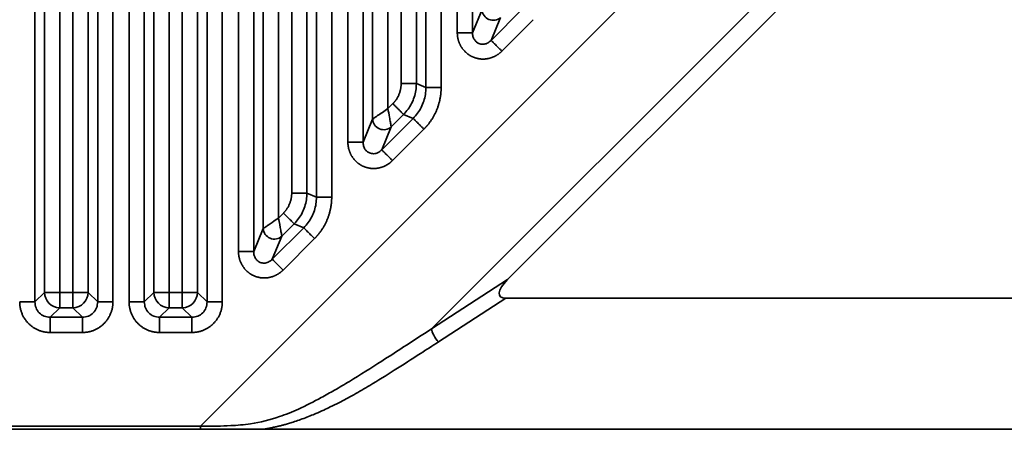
# Model space of a CAD drawing. Header units: millimetres. Extents: x 31 to 1647, y 187 to 975.
# Tile 127 of 151: x 1554 to 1599, y 388 to 407. Entities that reach past the tile are written whole.
import ezdxf

# ---------------------------------------------------------------- set-up
doc = ezdxf.new("R2010")
doc.units = ezdxf.units.MM
doc.layers.add('1', color=7, linetype='Continuous', true_color=0xffffff)

msp = doc.modelspace()

# ---------------------------------------------------------------- linework, layer by layer
at = {"layer": '1', "color": 18, "linetype": 'Continuous', "lineweight": 35}
for p, q in [((1554.4224, 469.5872), (1554.4224, 394.1113)), ((1557.2906, 394.1113), (1557.2906, 469.5872)), ((1557.9868, 469.5872), (1557.9868, 394.1113)), ((1558.7262, 394.1113), (1558.7262, 469.5872)), ((1559.4224, 469.5872), (1559.4224, 394.1113)), ((1562.2906, 394.1113), (1562.2906, 469.5872)), ((1562.9868, 469.5872), (1562.9868, 394.1113)), ((1563.7262, 396.4149), (1563.7262, 469.5872)), ((1564.4224, 469.5872), (1564.4224, 396.4149)), ((1567.2906, 398.9065), (1567.2906, 469.5872)), ((1567.9868, 469.5872), (1567.9868, 398.9065)), ((1568.7262, 401.4149), (1568.7262, 469.5872)), ((1569.4224, 469.5872), (1569.4224, 401.4149)), ((1572.2906, 403.9065), (1572.2906, 469.5872)), ((1572.9868, 469.5872), (1572.9868, 403.9065)), ((1573.7262, 406.4149), (1573.7262, 469.5872)), ((1574.4224, 469.5872), (1574.4224, 406.4149)), ((1554.8582, 394.5471), (1554.8582, 469.1514)), ((1555.5544, 469.1514), (1555.5544, 394.5471)), ((1556.1587, 394.5471), (1556.1587, 469.1514)), ((1556.8548, 469.1514), (1556.8548, 394.5471)), ((1559.8582, 394.5471), (1559.8582, 469.1514)), ((1560.5544, 469.1514), (1560.5544, 394.5471)), ((1561.1587, 394.5471), (1561.1587, 469.1514)), ((1561.8548, 469.1514), (1561.8548, 394.5471)), ((1564.8582, 397.467), (1564.8582, 469.1514)), ((1565.5544, 469.1514), (1565.5544, 397.9472)), ((1566.1587, 399.087), (1566.1587, 469.1514)), ((1566.8548, 469.1514), (1566.8548, 399.087)), ((1569.8582, 402.467), (1569.8582, 469.1514)), ((1570.5544, 469.1514), (1570.5544, 402.9472)), ((1571.1587, 404.087), (1571.1587, 469.1514)), ((1571.8548, 469.1514), (1571.8548, 404.087)), ((1561.9831, 388.4384), (1635.3165, 461.7727)), ((1572.551, 392.8835), (1631.2172, 451.5497)), ((1628.9672, 448.075), (1576.0258, 395.1335)), ((1574.4224, 406.4149), (1574.8582, 407.467)), ((1575.2713, 406.0633), (1576.708, 407.5001)), ((1575.7071, 407.1154), (1575.2713, 406.0633)), ((1577.2003, 407.0078), (1575.7635, 405.571)), ((1571.8548, 404.087), (1572.2906, 403.9065)), ((1570.5544, 402.9472), (1570.78, 403.1728)), ((1569.4224, 401.4149), (1569.8582, 402.467)), ((1570.2713, 401.0633), (1571.708, 402.5001)), ((1571.2723, 402.6806), (1570.7071, 402.1154)), ((1571.708, 402.5001), (1571.2723, 402.6806)), ((1570.7071, 402.1154), (1570.2713, 401.0633)), ((1572.2003, 402.0078), (1570.7635, 400.571)), ((1566.8548, 399.087), (1567.2906, 398.9065)), ((1565.5544, 397.9472), (1565.78, 398.1728)), ((1564.4224, 396.4149), (1564.8582, 397.467)), ((1565.2713, 396.0633), (1566.708, 397.5001)), ((1566.2723, 397.6806), (1565.7071, 397.1154)), ((1566.708, 397.5001), (1566.2723, 397.6806)), ((1565.7071, 397.1154), (1565.2713, 396.0633)), ((1567.2003, 397.0078), (1565.7635, 395.571)), ((1572.551, 392.8835), (1576.0258, 395.1335)), ((1554.4224, 394.1113), (1554.8582, 394.5471)), ((1555.5544, 394.5471), (1554.8582, 394.5471)), ((1555.5544, 394.5471), (1556.1587, 394.5471)), ((1555.5544, 394.5471), (1555.5544, 393.8509)), ((1556.1587, 394.5471), (1556.1587, 393.8509)), ((1556.8548, 394.5471), (1556.1587, 394.5471)), ((1556.8548, 394.5471), (1557.2906, 394.1113)), ((1559.4224, 394.1113), (1559.8582, 394.5471)), ((1559.8582, 394.5471), (1560.5544, 394.5471)), ((1560.5544, 394.5471), (1561.1587, 394.5471)), ((1560.5544, 393.8509), (1560.5544, 394.5471)), ((1561.1587, 394.5471), (1561.8548, 394.5471)), ((1561.1587, 393.8509), (1561.1587, 394.5471)), ((1561.8548, 394.5471), (1562.2906, 394.1113)), ((1572.8634, 392.2883), (1575.9458, 394.2842)), ((1575.9458, 394.2842), (1629.5336, 394.2842)), ((1555.5544, 393.8509), (1555.1186, 393.4151)), ((1556.1587, 393.8509), (1555.5544, 393.8509)), ((1556.5945, 393.4151), (1556.1587, 393.8509)), ((1560.5544, 393.8509), (1560.1186, 393.4151)), ((1561.1587, 393.8509), (1560.5544, 393.8509)), ((1561.5945, 393.4151), (1561.1587, 393.8509)), ((1555.1186, 393.4151), (1556.5945, 393.4151)), ((1560.1186, 393.4151), (1561.5945, 393.4151)), ((1556.5945, 392.719), (1555.1186, 392.719)), ((1561.5945, 392.719), (1560.1186, 392.719)), ((1464.0273, 388.4386), (1561.9831, 388.4384)), ((1561.9827, 388.2942), (1463.9927, 388.2942)), ((1635.5236, 388.2942), (1564.8468, 388.2942))]:
    msp.add_line(p, q, dxfattribs=at)
for centre, major_axis, ratio, start_param, end_param in [((1575.3555, 407.467), (-0.4619, 0.1913), 0.964291, 0.4057201, 2.7358725), ((1570.3555, 402.467), (-0.4619, 0.1913), 0.964291, 0.4057201, 2.7358725), ((1565.3555, 397.467), (-0.4619, 0.1913), 0.964291, 0.4057201, 2.7358725), ((1576.9288, 395.2037), (1.2566, 0.8137), 0.340677, 2.1315088, 3.6259209), ((1555.5544, 394.5471), (-0.495, 0.495), 0.989133, 0.7908614, 2.3507313), ((1556.1587, 394.5471), (-0.495, -0.495), 0.989133, 0.7908614, 2.3507313), ((1560.5544, 394.5471), (-0.495, 0.495), 0.989133, 0.7908614, 2.3507313), ((1561.1587, 394.5471), (-0.495, -0.495), 0.989133, 0.7908614, 2.3507313), ((1572.8634, 392.5712), (-0.2772, 0.4281), 0.340677, 0.5606693, 2.0551273)]:
    msp.add_ellipse(centre, major_axis=major_axis, ratio=ratio, start_param=start_param, end_param=end_param, dxfattribs=at)
for points, degree, knots in [([(1573.7262, 406.4149), (1573.769, 406.4149), (1573.8117, 406.4149), (1573.8958, 406.4149), (1573.9372, 406.4149), (1574.017, 406.4149), (1574.0555, 406.4149), (1574.1284, 406.4149), (1574.1628, 406.4149), (1574.2264, 406.4149), (1574.2555, 406.4149), (1574.3076, 406.4149), (1574.3305, 406.4149), (1574.3693, 406.4149), (1574.3853, 406.4149), (1574.4095, 406.4149), (1574.4179, 406.4149), (1574.4224, 406.4149)], 3, [0, 0, 0, 0, 0.125, 0.125, 0.25, 0.25, 0.375, 0.375, 0.5, 0.5, 0.625, 0.625, 0.75, 0.75, 0.875, 0.875, 1, 1, 1, 1]), ([(1574.4224, 406.4149), (1574.4253, 406.3564), (1574.4308, 406.2455), (1574.4981, 406.0972), (1574.5942, 405.9864), (1574.7293, 405.9039), (1574.9033, 405.8742), (1575.1075, 405.9221), (1575.213, 406.013), (1575.2713, 406.0633)], 3, [0, 0, 0, 0, 0.1463765, 0.2772187, 0.3944057, 0.5005479, 0.653895, 0.8088488, 1, 1, 1, 1]), ([(1575.2713, 406.0633), (1575.2744, 406.0601), (1575.2804, 406.0542), (1575.2975, 406.037), (1575.3088, 406.0258), (1575.3362, 405.9983), (1575.3524, 405.9821), (1575.3892, 405.9453), (1575.4099, 405.9247), (1575.4548, 405.8797), (1575.4791, 405.8554), (1575.5307, 405.8039), (1575.5579, 405.7766), (1575.6144, 405.7202), (1575.6436, 405.6909), (1575.7031, 405.6315), (1575.7333, 405.6013), (1575.7635, 405.571)], 3, [0, 0, 0, 0, 0.125, 0.125, 0.25, 0.25, 0.375, 0.375, 0.5, 0.5, 0.625, 0.625, 0.75, 0.75, 0.875, 0.875, 1, 1, 1, 1]), ([(1571.855, 404.087), (1571.8523, 404.087), (1571.8469, 404.087), (1571.8321, 404.087), (1571.8128, 404.087), (1571.7889, 404.087), (1571.761, 404.087), (1571.7294, 404.087), (1571.6945, 404.087), (1571.6567, 404.087), (1571.6165, 404.087), (1571.5742, 404.087), (1571.5303, 404.087), (1571.485, 404.087), (1571.4388, 404.087), (1571.392, 404.087), (1571.3449, 404.087), (1571.2978, 404.087), (1571.2509, 404.087), (1571.2046, 404.087), (1571.1739, 404.087), (1571.1587, 404.087)], 3, [0, 0, 0, 0, 0.0608315, 0.1207521, 0.1797616, 0.2378602, 0.2950476, 0.3513241, 0.4066894, 0.4611436, 0.5146867, 0.5673186, 0.6190394, 0.6698489, 0.7197472, 0.7687343, 0.81681, 0.8639745, 0.9102277, 0.9555695, 1, 1, 1, 1]), ([(1571.8548, 404.087), (1571.8499, 403.9829), (1571.8402, 403.7748), (1571.7642, 403.47), (1571.6445, 403.1811), (1571.4828, 402.9118), (1571.3424, 402.7577), (1571.2723, 402.6806)], 3, [0, 0, 0, 0, 0.1999951, 0.3999673, 0.5999419, 0.7999444, 1, 1, 1, 1]), ([(1571.708, 402.5001), (1571.7785, 402.577), (1571.9194, 402.7308), (1572.0816, 403), (1572.2013, 403.289), (1572.2769, 403.594), (1572.286, 403.8023), (1572.2906, 403.9065)], 3, [0, 0, 0, 0, 0.200139, 0.4000992, 0.5999898, 0.7999203, 1, 1, 1, 1]), ([(1572.9868, 403.9065), (1572.944, 403.9065), (1572.9013, 403.9066), (1572.8172, 403.9066), (1572.7759, 403.9066), (1572.6961, 403.9067), (1572.6576, 403.9067), (1572.5847, 403.9067), (1572.5503, 403.9067), (1572.4867, 403.9068), (1572.4576, 403.9068), (1572.4055, 403.9068), (1572.3826, 403.9068), (1572.3438, 403.9067), (1572.328, 403.9067), (1572.3037, 403.9066), (1572.2953, 403.9066), (1572.2909, 403.9065)], 3, [0, 0, 0, 0, 0.125, 0.125, 0.25, 0.25, 0.375, 0.375, 0.5, 0.5, 0.625, 0.625, 0.75, 0.75, 0.875, 0.875, 1, 1, 1, 1]), ([(1570.5544, 402.9472), (1570.3829, 402.829), (1570.2131, 402.7118), (1570.0224, 402.5803), (1569.9695, 402.5438), (1569.9112, 402.5036), (1569.8953, 402.4926), (1569.871, 402.4759), (1569.8627, 402.4701), (1569.8582, 402.467)], 3, [0, 0, 0, 0, 0.5, 0.5, 0.75, 0.75, 0.875, 0.875, 1, 1, 1, 1]), ([(1570.5544, 402.9472), (1570.5803, 402.8129), (1570.6241, 402.5855), (1570.6679, 402.3249), (1570.698, 402.1677), (1570.7041, 402.1322), (1570.7071, 402.1154)], 3, [0, 0, 0, 0, 0.3564167, 0.6034055, 0.8113943, 1, 1, 1, 1]), ([(1570.78, 403.1728), (1570.7946, 403.1582), (1570.8243, 403.1285), (1570.8691, 403.0837), (1570.9143, 403.0385), (1570.9595, 402.9933), (1571.0041, 402.9487), (1571.0476, 402.9052), (1571.0894, 402.8635), (1571.1287, 402.8242), (1571.1648, 402.788), (1571.1971, 402.7557), (1571.2249, 402.7279), (1571.2472, 402.7056), (1571.2641, 402.6887), (1571.2696, 402.6832), (1571.2724, 402.6804)], 3, [0, 0, 0, 0, 0.0605233, 0.1227247, 0.1866042, 0.2521616, 0.3193969, 0.3883099, 0.4589005, 0.5311687, 0.6051143, 0.6807373, 0.7580374, 0.8370147, 0.9176689, 1, 1, 1, 1]), ([(1572.2003, 402.0078), (1572.1701, 402.038), (1572.1398, 402.0683), (1572.0804, 402.1277), (1572.0512, 402.157), (1571.9947, 402.2134), (1571.9675, 402.2406), (1571.9159, 402.2922), (1571.8916, 402.3165), (1571.8466, 402.3615), (1571.826, 402.3821), (1571.7892, 402.4189), (1571.773, 402.4351), (1571.7456, 402.4625), (1571.7343, 402.4738), (1571.7171, 402.491), (1571.7112, 402.4969), (1571.708, 402.5001)], 3, [0, 0, 0, 0, 0.125, 0.125, 0.25, 0.25, 0.375, 0.375, 0.5, 0.5, 0.625, 0.625, 0.75, 0.75, 0.875, 0.875, 1, 1, 1, 1]), ([(1569.4251, 401.4148), (1569.4207, 401.4144), (1569.4124, 401.4142), (1569.3882, 401.4141), (1569.3722, 401.4141), (1569.3333, 401.4144), (1569.3103, 401.4146), (1569.258, 401.4151), (1569.2288, 401.4154), (1569.1649, 401.4158), (1569.1303, 401.4161), (1569.057, 401.4164), (1569.0183, 401.4165), (1568.938, 401.4164), (1568.8965, 401.4163), (1568.8121, 401.4158), (1568.7691, 401.4154), (1568.7262, 401.4149)], 3, [0, 0, 0, 0, 0.125, 0.125, 0.25, 0.25, 0.375, 0.375, 0.5, 0.5, 0.625, 0.625, 0.75, 0.75, 0.875, 0.875, 1, 1, 1, 1]), ([(1569.4224, 401.4149), (1569.4253, 401.3564), (1569.4308, 401.2455), (1569.4981, 401.0972), (1569.5942, 400.9864), (1569.7293, 400.9039), (1569.9033, 400.8742), (1570.1075, 400.9221), (1570.213, 401.013), (1570.2713, 401.0633)], 3, [0, 0, 0, 0, 0.1463765, 0.2772187, 0.3944057, 0.5005479, 0.653895, 0.8088488, 1, 1, 1, 1]), ([(1570.7635, 400.571), (1570.7336, 400.6017), (1570.7035, 400.6324), (1570.6441, 400.6924), (1570.6148, 400.7219), (1570.5581, 400.7786), (1570.5307, 400.8059), (1570.4786, 400.8576), (1570.454, 400.8819), (1570.4085, 400.9267), (1570.3876, 400.9472), (1570.3503, 400.9838), (1570.3339, 400.9999), (1570.3062, 401.0273), (1570.2949, 401.0385), (1570.2778, 401.0557), (1570.2721, 401.0618), (1570.2692, 401.0651)], 3, [0, 0, 0, 0, 0.125, 0.125, 0.25, 0.25, 0.375, 0.375, 0.5, 0.5, 0.625, 0.625, 0.75, 0.75, 0.875, 0.875, 1, 1, 1, 1]), ([(1566.1587, 399.087), (1566.2014, 399.087), (1566.2442, 399.087), (1566.3283, 399.087), (1566.3696, 399.087), (1566.4494, 399.087), (1566.488, 399.087), (1566.5609, 399.087), (1566.5953, 399.087), (1566.6588, 399.087), (1566.688, 399.087), (1566.74, 399.087), (1566.763, 399.087), (1566.8018, 399.087), (1566.8177, 399.087), (1566.842, 399.087), (1566.8504, 399.087), (1566.8548, 399.087)], 3, [0, 0, 0, 0, 0.125, 0.125, 0.25, 0.25, 0.375, 0.375, 0.5, 0.5, 0.625, 0.625, 0.75, 0.75, 0.875, 0.875, 1, 1, 1, 1]), ([(1566.8548, 399.087), (1566.8499, 398.9829), (1566.8402, 398.7748), (1566.7642, 398.47), (1566.6445, 398.1811), (1566.4828, 397.9118), (1566.3424, 397.7577), (1566.2723, 397.6806)], 3, [0, 0, 0, 0, 0.1999951, 0.3999673, 0.5999419, 0.7999444, 1, 1, 1, 1]), ([(1566.708, 397.5001), (1566.7785, 397.577), (1566.9194, 397.7308), (1567.0816, 398), (1567.2013, 398.289), (1567.2769, 398.594), (1567.286, 398.8023), (1567.2906, 398.9065)], 3, [0, 0, 0, 0, 0.200139, 0.4000992, 0.5999898, 0.7999203, 1, 1, 1, 1]), ([(1567.2906, 398.9065), (1567.2951, 398.9065), (1567.3035, 398.9065), (1567.3278, 398.9065), (1567.3437, 398.9065), (1567.3825, 398.9065), (1567.4054, 398.9065), (1567.4575, 398.9065), (1567.4866, 398.9065), (1567.5502, 398.9065), (1567.5846, 398.9065), (1567.6575, 398.9065), (1567.696, 398.9065), (1567.7759, 398.9065), (1567.8172, 398.9065), (1567.9013, 398.9065), (1567.944, 398.9065), (1567.9868, 398.9065)], 3, [0, 0, 0, 0, 0.125, 0.125, 0.25, 0.25, 0.375, 0.375, 0.5, 0.5, 0.625, 0.625, 0.75, 0.75, 0.875, 0.875, 1, 1, 1, 1]), ([(1564.8582, 397.467), (1564.8677, 397.4737), (1564.8876, 397.4877), (1564.9681, 397.5434), (1565.0931, 397.6284), (1565.2883, 397.7664), (1565.4558, 397.8802), (1565.5544, 397.9472)], 3, [0, 0, 0, 0, 0.1447834, 0.3009758, 0.4713841, 0.688805, 1, 1, 1, 1]), ([(1565.7071, 397.1154), (1565.7061, 397.1207), (1565.7042, 397.1307), (1565.6989, 397.1598), (1565.6954, 397.1788), (1565.6827, 397.2484), (1565.671, 397.3116), (1565.6292, 397.5394), (1565.592, 397.7424), (1565.5544, 397.9472)], 3, [0, 0, 0, 0, 0.125, 0.125, 0.25, 0.25, 0.5, 0.5, 1, 1, 1, 1]), ([(1566.2723, 397.6806), (1566.2691, 397.6837), (1566.2632, 397.6897), (1566.246, 397.7068), (1566.2347, 397.7181), (1566.2073, 397.7455), (1566.1911, 397.7617), (1566.1543, 397.7986), (1566.1337, 397.8192), (1566.0887, 397.8641), (1566.0644, 397.8884), (1566.0128, 397.94), (1565.9856, 397.9672), (1565.9291, 398.0237), (1565.8999, 398.0529), (1565.8405, 398.1124), (1565.8102, 398.1426), (1565.78, 398.1728)], 3, [0, 0, 0, 0, 0.125, 0.125, 0.25, 0.25, 0.375, 0.375, 0.5, 0.5, 0.625, 0.625, 0.75, 0.75, 0.875, 0.875, 1, 1, 1, 1]), ([(1566.7082, 397.4999), (1566.7113, 397.4967), (1566.7172, 397.4907), (1566.7343, 397.4735), (1566.7455, 397.4623), (1566.773, 397.4348), (1566.7891, 397.4186), (1566.8259, 397.3818), (1566.8465, 397.3612), (1566.8915, 397.3163), (1566.9158, 397.292), (1566.9674, 397.2405), (1566.9946, 397.2133), (1567.0511, 397.1569), (1567.0803, 397.1277), (1567.1398, 397.0682), (1567.1701, 397.038), (1567.2003, 397.0078)], 3, [0, 0, 0, 0, 0.125, 0.125, 0.25, 0.25, 0.375, 0.375, 0.5, 0.5, 0.625, 0.625, 0.75, 0.75, 0.875, 0.875, 1, 1, 1, 1]), ([(1563.7262, 396.4149), (1563.769, 396.4149), (1563.8117, 396.4149), (1563.8958, 396.4149), (1563.9372, 396.4149), (1564.017, 396.4149), (1564.0555, 396.4149), (1564.1284, 396.4149), (1564.1628, 396.4149), (1564.2264, 396.4149), (1564.2555, 396.4149), (1564.3076, 396.4149), (1564.3305, 396.4149), (1564.3693, 396.4149), (1564.3853, 396.4149), (1564.4095, 396.4149), (1564.4179, 396.4149), (1564.4224, 396.4149)], 3, [0, 0, 0, 0, 0.125, 0.125, 0.25, 0.25, 0.375, 0.375, 0.5, 0.5, 0.625, 0.625, 0.75, 0.75, 0.875, 0.875, 1, 1, 1, 1]), ([(1564.4224, 396.4149), (1564.4253, 396.3564), (1564.4308, 396.2455), (1564.4981, 396.0972), (1564.5942, 395.9864), (1564.7293, 395.9039), (1564.9033, 395.8742), (1565.1075, 395.9221), (1565.213, 396.013), (1565.2713, 396.0633)], 3, [0, 0, 0, 0, 0.1463765, 0.2772187, 0.3944057, 0.5005479, 0.653895, 0.8088488, 1, 1, 1, 1]), ([(1565.2713, 396.0633), (1565.2744, 396.0601), (1565.2804, 396.0542), (1565.2975, 396.037), (1565.3088, 396.0258), (1565.3362, 395.9983), (1565.3524, 395.9821), (1565.3892, 395.9453), (1565.4099, 395.9247), (1565.4548, 395.8797), (1565.4791, 395.8554), (1565.5307, 395.8039), (1565.5579, 395.7766), (1565.6144, 395.7202), (1565.6436, 395.6909), (1565.7031, 395.6315), (1565.7333, 395.6013), (1565.7635, 395.571)], 3, [0, 0, 0, 0, 0.125, 0.125, 0.25, 0.25, 0.375, 0.375, 0.5, 0.5, 0.625, 0.625, 0.75, 0.75, 0.875, 0.875, 1, 1, 1, 1]), ([(1553.7262, 394.1113), (1553.769, 394.1113), (1553.8117, 394.1113), (1553.8958, 394.1113), (1553.9372, 394.1113), (1554.017, 394.1113), (1554.0555, 394.1113), (1554.1284, 394.1113), (1554.1628, 394.1113), (1554.2264, 394.1113), (1554.2555, 394.1113), (1554.3076, 394.1113), (1554.3305, 394.1113), (1554.3693, 394.1113), (1554.3853, 394.1113), (1554.4095, 394.1113), (1554.4179, 394.1113), (1554.4224, 394.1113)], 3, [0, 0, 0, 0, 0.125, 0.125, 0.25, 0.25, 0.375, 0.375, 0.5, 0.5, 0.625, 0.625, 0.75, 0.75, 0.875, 0.875, 1, 1, 1, 1]), ([(1554.4224, 394.1113), (1554.4318, 394.0193), (1554.4507, 393.8362), (1554.611, 393.6039), (1554.8433, 393.4434), (1555.0265, 393.4246), (1555.1186, 393.4151)], 3, [0, 0, 0, 0, 0.251262, 0.4998651, 0.7485362, 1, 1, 1, 1]), ([(1556.5945, 393.4151), (1556.6866, 393.4246), (1556.8697, 393.4434), (1557.102, 393.6039), (1557.2624, 393.8362), (1557.2812, 394.0193), (1557.2906, 394.1113)], 3, [0, 0, 0, 0, 0.2514638, 0.5001349, 0.748738, 1, 1, 1, 1]), ([(1557.2906, 394.1113), (1557.2951, 394.1113), (1557.3035, 394.1113), (1557.3278, 394.1113), (1557.3437, 394.1113), (1557.3825, 394.1113), (1557.4054, 394.1113), (1557.4575, 394.1113), (1557.4866, 394.1113), (1557.5502, 394.1113), (1557.5846, 394.1113), (1557.6575, 394.1113), (1557.696, 394.1113), (1557.7759, 394.1113), (1557.8172, 394.1113), (1557.9013, 394.1113), (1557.944, 394.1113), (1557.9868, 394.1113)], 3, [0, 0, 0, 0, 0.125, 0.125, 0.25, 0.25, 0.375, 0.375, 0.5, 0.5, 0.625, 0.625, 0.75, 0.75, 0.875, 0.875, 1, 1, 1, 1]), ([(1559.4212, 394.1113), (1559.4169, 394.1114), (1559.4087, 394.1115), (1559.3846, 394.1117), (1559.3688, 394.1118), (1559.3301, 394.1118), (1559.3073, 394.1118), (1559.2553, 394.1118), (1559.2262, 394.1118), (1559.1627, 394.1117), (1559.1283, 394.1116), (1559.0554, 394.1115), (1559.0169, 394.1115), (1558.9371, 394.1114), (1558.8958, 394.1114), (1558.8117, 394.1113), (1558.769, 394.1113), (1558.7262, 394.1113)], 3, [0, 0, 0, 0, 0.125, 0.125, 0.25, 0.25, 0.375, 0.375, 0.5, 0.5, 0.625, 0.625, 0.75, 0.75, 0.875, 0.875, 1, 1, 1, 1]), ([(1559.4224, 394.1113), (1559.4318, 394.0193), (1559.4507, 393.8362), (1559.611, 393.6039), (1559.8433, 393.4434), (1560.0265, 393.4246), (1560.1186, 393.4151)], 3, [0, 0, 0, 0, 0.251262, 0.4998651, 0.7485362, 1, 1, 1, 1]), ([(1561.5945, 393.4151), (1561.6866, 393.4246), (1561.8697, 393.4434), (1562.102, 393.6039), (1562.2624, 393.8362), (1562.2812, 394.0193), (1562.2906, 394.1113)], 3, [0, 0, 0, 0, 0.2514638, 0.5001349, 0.748738, 1, 1, 1, 1]), ([(1562.9868, 394.1113), (1562.9441, 394.1113), (1562.9013, 394.1113), (1562.8172, 394.1114), (1562.7759, 394.1114), (1562.6961, 394.1115), (1562.6576, 394.1115), (1562.5847, 394.1116), (1562.5503, 394.1117), (1562.4868, 394.1118), (1562.4577, 394.1118), (1562.4058, 394.1118), (1562.3829, 394.1118), (1562.3442, 394.1118), (1562.3284, 394.1117), (1562.3044, 394.1115), (1562.2961, 394.1114), (1562.2918, 394.1113)], 3, [0, 0, 0, 0, 0.125, 0.125, 0.25, 0.25, 0.375, 0.375, 0.5, 0.5, 0.625, 0.625, 0.75, 0.75, 0.875, 0.875, 1, 1, 1, 1]), ([(1555.1186, 393.4151), (1555.1186, 393.4107), (1555.1186, 393.4023), (1555.1186, 393.378), (1555.1186, 393.3621), (1555.1186, 393.3232), (1555.1186, 393.3003), (1555.1186, 393.2483), (1555.1186, 393.2191), (1555.1186, 393.1556), (1555.1186, 393.1212), (1555.1186, 393.0482), (1555.1186, 393.0097), (1555.1186, 392.9299), (1555.1186, 392.8886), (1555.1186, 392.8045), (1555.1186, 392.7617), (1555.1186, 392.719)], 3, [0, 0, 0, 0, 0.125, 0.125, 0.25, 0.25, 0.375, 0.375, 0.5, 0.5, 0.625, 0.625, 0.75, 0.75, 0.875, 0.875, 1, 1, 1, 1]), ([(1556.5945, 393.414), (1556.5943, 393.4096), (1556.5942, 393.4014), (1556.594, 393.3773), (1556.594, 393.3615), (1556.5939, 393.3228), (1556.5939, 393.3), (1556.594, 393.248), (1556.594, 393.2189), (1556.5941, 393.1554), (1556.5941, 393.121), (1556.5942, 393.0481), (1556.5942, 393.0096), (1556.5943, 392.9298), (1556.5944, 392.8885), (1556.5944, 392.8044), (1556.5945, 392.7617), (1556.5945, 392.719)], 3, [0, 0, 0, 0, 0.125, 0.125, 0.25, 0.25, 0.375, 0.375, 0.5, 0.5, 0.625, 0.625, 0.75, 0.75, 0.875, 0.875, 1, 1, 1, 1]), ([(1560.1186, 392.719), (1560.1186, 392.7617), (1560.1186, 392.8044), (1560.1186, 392.8885), (1560.1187, 392.9298), (1560.1188, 393.0096), (1560.1188, 393.0481), (1560.1189, 393.121), (1560.119, 393.1554), (1560.119, 393.2189), (1560.1191, 393.248), (1560.1191, 393.3), (1560.1191, 393.3228), (1560.119, 393.3615), (1560.119, 393.3773), (1560.1188, 393.4014), (1560.1187, 393.4096), (1560.1185, 393.414)], 3, [0, 0, 0, 0, 0.125, 0.125, 0.25, 0.25, 0.375, 0.375, 0.5, 0.5, 0.625, 0.625, 0.75, 0.75, 0.875, 0.875, 1, 1, 1, 1]), ([(1561.5945, 392.719), (1561.5945, 392.7617), (1561.5945, 392.8045), (1561.5945, 392.8886), (1561.5945, 392.9299), (1561.5945, 393.0097), (1561.5945, 393.0482), (1561.5945, 393.1212), (1561.5945, 393.1556), (1561.5945, 393.2191), (1561.5945, 393.2483), (1561.5945, 393.3003), (1561.5945, 393.3232), (1561.5945, 393.3621), (1561.5945, 393.378), (1561.5945, 393.4023), (1561.5945, 393.4107), (1561.5945, 393.4151)], 3, [0, 0, 0, 0, 0.125, 0.125, 0.25, 0.25, 0.375, 0.375, 0.5, 0.5, 0.625, 0.625, 0.75, 0.75, 0.875, 0.875, 1, 1, 1, 1]), ([(1561.9831, 388.4384), (1562.2362, 388.4386), (1562.6985, 388.439), (1563.4641, 388.4578), (1564.4308, 388.5399), (1565.476, 388.8026), (1566.5448, 389.2407), (1567.3768, 389.6635), (1568.1457, 390.0957), (1569.0761, 390.648), (1570.1255, 391.3121), (1571.3703, 392.1171), (1572.1261, 392.6077), (1572.5511, 392.8835)], 3, [0, 0, 0, 0, 0.0630061, 0.1150748, 0.1906313, 0.3041547, 0.3827892, 0.4819649, 0.5415208, 0.6091924, 0.7615131, 0.8659074, 1, 1, 1, 1]), ([(1564.8468, 388.2943), (1564.8988, 388.3029), (1565.0044, 388.3202), (1565.1645, 388.3503), (1565.3289, 388.3841), (1565.4916, 388.421), (1565.6482, 388.4583), (1565.8029, 388.4979), (1565.9735, 388.5467), (1566.1824, 388.6104), (1566.4329, 388.6937), (1566.7111, 388.7945), (1566.9923, 388.9021), (1567.2992, 389.0278), (1567.6062, 389.1642), (1567.9545, 389.3301), (1568.4126, 389.5583), (1569.0169, 389.8844), (1569.8628, 390.3772), (1570.8783, 391.0068), (1571.9183, 391.6763), (1572.5894, 392.1109), (1572.8634, 392.2883)], 3, [0, 0, 0, 0, 0.0168583, 0.0342624, 0.0522112, 0.0707025, 0.0879171, 0.1040603, 0.1221759, 0.1453135, 0.1748207, 0.208006, 0.2418403, 0.273292, 0.3168175, 0.3525515, 0.4009625, 0.4866742, 0.5816365, 0.7294543, 0.8895354, 1, 1, 1, 1]), ([(1561.9831, 388.4384), (1561.9831, 388.4152), (1561.9831, 388.3913), (1561.9829, 388.343), (1561.9829, 388.3186), (1561.9828, 388.2942)], 3, [0, 0, 0, 0, 0.5, 0.5, 1, 1, 1, 1]), ([(1564.8468, 388.2942), (1564.6331, 388.2942), (1564.1308, 388.2942), (1563.7459, 388.2942), (1563.4149, 388.2942), (1562.9979, 388.2942), (1561.9828, 388.2942)], 2, [0, 0, 0, 0.25, 0.25, 0.5, 0.5, 1, 1, 1])]:
    msp.add_open_spline(points, degree=degree, knots=knots, dxfattribs=at)
for points in [[(1575.7635, 405.571), (1575.6354, 405.4429), (1575.3198, 405.2707), (1574.9714, 405.1975), (1574.6197, 405.2295), (1574.2945, 405.3641), (1574.023, 405.5899), (1573.8281, 405.8878), (1573.7262, 406.2331), (1573.7262, 406.4149)], [(1570.78, 403.1728), (1570.9617, 403.3546), (1571.1587, 403.8295), (1571.1587, 404.087)], [(1572.9868, 403.9065), (1572.9868, 403.6422), (1572.8838, 403.1237), (1572.6816, 402.6351), (1572.3876, 402.1951), (1572.2003, 402.0078)], [(1570.7635, 400.571), (1570.6354, 400.4429), (1570.3198, 400.2707), (1569.9714, 400.1975), (1569.6197, 400.2295), (1569.2945, 400.3641), (1569.023, 400.5899), (1568.8281, 400.8878), (1568.7262, 401.2331), (1568.7262, 401.4149)], [(1565.78, 398.1728), (1565.9617, 398.3546), (1566.1587, 398.8295), (1566.1587, 399.087)], [(1567.9868, 398.9065), (1567.9868, 398.6422), (1567.8838, 398.1237), (1567.6816, 397.6351), (1567.3876, 397.1951), (1567.2003, 397.0078)], [(1565.7635, 395.571), (1565.6354, 395.4429), (1565.3198, 395.2707), (1564.9714, 395.1975), (1564.6197, 395.2295), (1564.2945, 395.3641), (1564.023, 395.5899), (1563.8281, 395.8878), (1563.7262, 396.2331), (1563.7262, 396.4149)], [(1555.1186, 392.719), (1554.8409, 392.719), (1554.3291, 392.93), (1553.9379, 393.3209), (1553.7262, 393.833), (1553.7262, 394.1113)], [(1557.9868, 394.1113), (1557.9868, 393.8336), (1557.7757, 393.3218), (1557.3849, 392.9307), (1556.8728, 392.719), (1556.5945, 392.719)], [(1560.1186, 392.719), (1559.8409, 392.719), (1559.3291, 392.93), (1558.9379, 393.3209), (1558.7262, 393.833), (1558.7262, 394.1113)], [(1562.9868, 394.1113), (1562.9868, 393.8336), (1562.7757, 393.3218), (1562.3849, 392.9307), (1561.8728, 392.719), (1561.5945, 392.719)]]:
    msp.add_open_spline(points, degree=2, dxfattribs=at)

doc.saveas('drawing.dxf')
